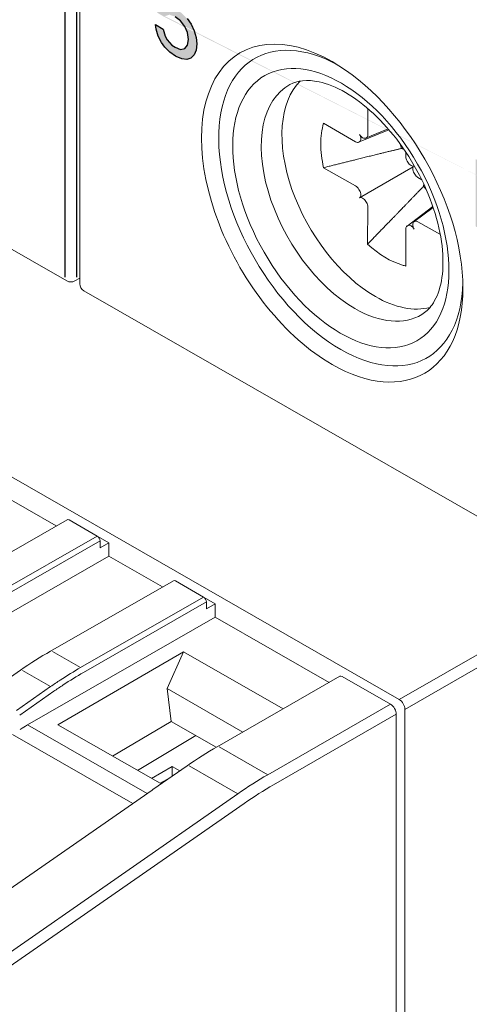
# Model space of a CAD drawing. Header units: millimetres. Extents: x -556 to 0, y -1 to 403.
# Tile 23 of 44: x -472 to -461, y 172 to 196. Entities that reach past the tile are written whole.
import ezdxf

# ---------------------------------------------------------------- set-up
doc = ezdxf.new("R2010")
doc.units = ezdxf.units.MM
doc.header["$LTSCALE"] = 3

# ---------------------------------------------------------------- blocks, each defined once
blk = doc.blocks.new('CGI0995-02')
h = blk.add_hatch(color=31)
h.dxf.hatch_style = 1
h.paths.add_polyline_path([(-467.42129948, 196.84453132), (-467.42129948, 196.64547568), (-468.06297117, 197.01352345), (-468.11935237, 196.58865646), (-468.00390516, 196.60330501), (-467.99316589, 196.60025546), (-467.86160976, 196.54967993), (-467.84013121, 196.54047058), (-467.69783581, 196.44019183), (-467.57701897, 196.31801998), (-467.47768067, 196.17706528), (-467.40250574, 196.01886767), (-467.35686382, 195.8496173), (-467.34343973, 195.69262583), (-467.35954864, 195.54013282), (-467.40250574, 195.42481101), (-467.47768067, 195.34974029), (-467.48841995, 195.34656936), (-467.58775824, 195.31335038), (-467.70857509, 195.32666368), (-467.84818567, 195.3849693), (-467.86429458, 195.394209), (-468.00390516, 195.4929478), (-468.12472201, 195.61511965), (-468.20526657, 195.72663325), (-468.29118078, 195.8878804), (-468.34219233, 196.05710042), (-468.35830125, 196.16897818), (-468.16499429, 196.05810186), (-468.11666755, 195.8842013), (-468.06834081, 195.79738758), (-467.95557842, 195.6673946), (-467.87234904, 195.61032546), (-467.7381081, 195.55820997), (-467.63608498, 195.57744802), (-467.56896451, 195.66335907), (-467.54748596, 195.80033121), (-467.56896451, 195.97127326), (-467.63340016, 196.12331107), (-467.74079292, 196.26266513), (-467.87234904, 196.36300458), (-468.00390516, 196.41046987), (-468.02538371, 196.41034848), (-468.13009165, 196.37709916), (-468.14888538, 196.36610709), (-468.31534414, 196.46158391), (-468.19989694, 197.29111647)])
h.paths.add_polyline_path([(-460.47772302, 191.20344975), (-460.47772302, 192.85813688), (-460.28835982, 192.74952261), (-460.28835982, 191.29028516), (-459.58507142, 190.88689551), (-459.58507142, 190.69315483), (-459.65431809, 190.73116409)])
h.paths.add_polyline_path([(-458.89446712, 191.9322585), (-458.81160139, 191.87997637), (-458.73694018, 191.82289559), (-458.67048351, 191.76006569), (-458.6114109, 191.69196653), (-458.56956781, 191.63374981), (-458.52198155, 191.54847749), (-458.48752253, 191.46218052), (-458.46454985, 191.3720168), (-458.45470442, 191.27987798), (-458.45470442, 191.2542156), (-458.46208849, 191.16910784), (-458.48342027, 191.10435611), (-458.49736796, 191.08289197), (-458.54249287, 191.04604429), (-458.60156547, 191.03240403), (-458.6253586, 191.03274479), (-458.55644057, 190.95519669), (-458.50064978, 190.87377257), (-458.45962714, 190.79321544), (-458.42844993, 190.70594947), (-458.41039997, 190.61575793), (-458.40383634, 190.52169964), (-458.40383634, 190.51694735), (-458.40875906, 190.43042781), (-458.42516812, 190.35905069), (-458.45224306, 190.30139494), (-458.48998389, 190.2565101), (-458.5367497, 190.22725682), (-458.59007913, 190.21127286), (-458.64915173, 190.20808764), (-458.71396751, 190.21770114), (-458.78616735, 190.24105456), (-458.86411037, 190.27720672), (-458.89446712, 190.29366818), (-458.97323059, 190.3445478), (-459.04543044, 190.40306818), (-459.11106667, 190.46732841), (-459.17095972, 190.54065045), (-459.2234687, 190.6201922), (-459.23003232, 190.63156061), (-459.27351632, 190.71638088), (-459.30797534, 190.80362831), (-459.33340938, 190.89330289), (-459.34817753, 190.98446344), (-459.35474115, 191.07852173), (-459.35474115, 191.09943181), (-459.17588244, 190.99684267), (-459.16767791, 190.89994228), (-459.14634614, 190.80881883), (-459.11270757, 190.72299245), (-459.09629852, 190.69267052), (-459.04460999, 190.61550027), (-458.98061467, 190.5483794), (-458.90595346, 190.49224907), (-458.88216033, 190.47860189), (-458.80421732, 190.44149928), (-458.73611973, 190.42715203), (-458.68032894, 190.43602146), (-458.67048351, 190.43987894), (-458.62864041, 190.47765852), (-458.60238592, 190.53673532), (-458.59336094, 190.61995144), (-458.59336094, 190.62565419), (-458.60320638, 190.71779301), (-458.63192223, 190.80649859), (-458.66966305, 190.87566876), (-458.72381294, 190.94569665), (-458.79026962, 191.00852656), (-458.86903309, 191.06320801), (-458.88216033, 191.07073749), (-458.94943746, 191.10647469), (-458.9748715, 191.1201126), (-458.98143512, 191.12292688), (-458.98061467, 191.30209293), (-458.95436018, 191.28608351), (-458.92154207, 191.26630936), (-458.83457407, 191.22212931), (-458.76483558, 191.20113813), (-458.7123266, 191.20143489), (-458.70904479, 191.20335435), (-458.6672017, 191.23543118), (-458.64669038, 191.30255442), (-458.64340856, 191.35199681), (-458.653254, 191.44603655), (-458.6844312, 191.53330253), (-458.70576298, 191.57310122), (-458.75991286, 191.64312912), (-458.82965135, 191.70403956), (-458.88462169, 191.73937108), (-458.96338516, 191.77599382), (-459.02820093, 191.78560733), (-459.07988946, 191.76868219), (-459.08070991, 191.76820232), (-459.11598938, 191.72760846), (-459.13814161, 191.66427778), (-459.14798704, 191.57868088), (-459.14798704, 191.55396896), (-459.32274349, 191.65420514), (-459.32274349, 191.66561064), (-459.31782077, 191.75403109), (-459.30387308, 191.82967137), (-459.27925949, 191.89159027), (-459.24562093, 191.93977853), (-459.20705964, 191.97278727), (-459.15455066, 191.99399411), (-459.09629852, 192.00050131), (-459.03066229, 191.99041721), (-458.95846244, 191.96516287)])
edge = h.paths.add_edge_path()
edge.add_line((-468.12926196, 196.37736262), (-468.14888538, 196.36610709))
edge.add_line((-459.07985178, 191.76869453), (-459.08070991, 191.76820232))
at = {"linetype": 'Continuous', "lineweight": 0, "extrusion": (-0.707107, -0.40558, 0.579228)}
for p, q in [((-462.3596321, 179.56158462), (-500.11913421, 201.21954528)), ((-470.21759854, 189.79141848), (-470.21759854, 199.18234606)), ((-470.54137118, 189.86127847), (-482.84502917, 196.91836677)), ((-463.94441378, 195.22103389), (-464.0071909, 195.25775094)), ((-463.13307064, 193.45891525), (-463.13460356, 194.10635256)), ((-464.22017109, 193.74024395), (-463.43063796, 193.28487423)), ((-463.35843572, 193.27409839), (-462.61317483, 193.58269431)), ((-462.63184488, 193.60430392), (-463.18665495, 193.37456943)), ((-463.18021351, 193.3777666), (-463.16546678, 193.38639166)), ((-463.35199427, 193.27729556), (-463.33724754, 193.28592061)), ((-462.19404849, 193.02867754), (-462.19430541, 192.92046163)), ((-463.33731708, 191.907217), (-462.01397944, 192.66728705)), ((-462.16190927, 192.81077472), (-462.14716254, 192.78523291)), ((-461.99011771, 192.69517079), (-461.98987003, 192.69531262)), ((-463.43063796, 192.19735607), (-464.22017109, 192.64770154)), ((-461.9901285, 192.51324488), (-461.97538178, 192.48770307)), ((-461.89673809, 192.4050654), (-461.80530319, 192.35291143)), ((-463.33724754, 192.0891766), (-463.35199427, 192.1147184)), ((-463.16546678, 191.79164676), (-463.18021351, 191.81718856)), ((-461.53110679, 191.69508408), (-462.1671558, 191.21252231)), ((-463.13523915, 190.76856432), (-463.13307064, 191.68195984)), ((-461.99537504, 191.31299336), (-461.52301537, 191.67136624)), ((-462.14716254, 191.22465487), (-462.16190927, 191.21602982)), ((-461.97538178, 191.32512592), (-461.9901285, 191.31650086)), ((-461.34638054, 191.00012401), (-461.89673809, 191.31754725)), ((-462.19430541, 191.14350623), (-462.19213689, 190.22762309)), ((-470.21759854, 189.93156735), (-470.34368243, 189.86052327)), ((-457.81344912, 182.56084229), (-470.11710711, 189.6179306)), ((-470.80074998, 183.8298045), (-473.60262991, 185.43689681)), ((-473.55723162, 182.24875159), (-470.53369803, 183.98297921)), ((-469.79166962, 183.58107834), (-470.48394375, 183.97815047)), ((-469.50634762, 183.41502663), (-469.77468651, 183.56893949)), ((-469.72096971, 183.46004096), (-469.71847965, 183.29335269)), ((-469.71847965, 183.29335269), (-469.50634762, 183.41502663)), ((-469.50634762, 183.41502663), (-469.50141058, 183.08453404)), ((-469.50141058, 183.08453404), (-474.12444721, 180.43286916)), ((-469.50141058, 183.08453404), (-468.18445489, 182.32915929)), ((-470.94093653, 180.74810637), (-467.91740294, 182.48233399)), ((-467.17537453, 182.08043313), (-467.86764866, 182.47750526)), ((-467.15839142, 182.06829428), (-466.89005253, 181.91438141)), ((-467.10467462, 181.95939574), (-467.10218456, 181.79270748)), ((-467.10218456, 181.79270748), (-466.89005253, 181.91438141)), ((-466.89005253, 181.91438141), (-466.88511549, 181.58388883)), ((-471.50815212, 178.93222395), (-466.88511549, 181.58388883)), ((-464.08323556, 179.97679652), (-466.88511549, 181.58388883)), ((-470.75760796, 178.93810107), (-467.66870207, 180.73547958)), ((-467.66870207, 180.73547958), (-468.07284269, 179.82606698)), ((-467.66870209, 180.73548031), (-465.21460641, 179.32786886)), ((-472.52301536, 179.69596712), (-471.68054829, 180.27980639)), ((-466.8397172, 178.3957436), (-463.81618361, 180.12997122)), ((-462.57176413, 179.43991068), (-463.76642933, 180.12514249)), ((-468.0728427, 179.82606771), (-466.20943296, 178.75725979)), ((-467.97199571, 179.02074036), (-468.07284269, 179.82606698)), ((-462.43034278, 169.77471581), (-462.43034278, 179.19496432)), ((-462.21821074, 179.31663825), (-462.21821074, 169.89638975)), ((-468.56497212, 177.24408525), (-471.50815212, 178.93222395)), ((-468.24521308, 177.4970513), (-470.75760797, 178.93810181)), ((-467.97199571, 179.02074036), (-469.41137166, 178.16593205)), ((-466.86100034, 178.38349956), (-467.97199574, 179.02074034)), ((-471.87771605, 178.69781379), (-468.91675656, 176.99947719)), ((-467.36016913, 178.66981103), (-468.79954483, 177.81500277)), ((-468.45694594, 177.61849622), (-467.94577567, 177.91169145)), ((-468.42179603, 177.34360435), (-467.57932896, 177.92744362)), ((-467.75771167, 177.80382237), (-467.94577567, 177.91169145)), ((-467.94577567, 177.91169145), (-467.94577567, 177.67349188)), ((-468.00173635, 177.63471049), (-468.24521308, 177.4970513)), ((-474.46236696, 173.14341985), (-468.44186313, 177.32968725))]:
    blk.add_line(p, q, dxfattribs=at)
at = {"color": 31, "extrusion": (-0.707107, -0.40558, 0.579228)}
for p, q in [((-470.58328397, 189.9536504), (-470.58328397, 199.34457797)), ((-470.30044126, 199.34457797), (-470.30044126, 189.9536504))]:
    blk.add_line(p, q, dxfattribs=at)
at = {"color": 31, "linetype": 'Continuous', "lineweight": 0, "extrusion": (-0.707107, -0.40558, 0.579228)}
for p, q in [((-452.23386299, 185.36948718), (-462.3596321, 179.56158462)), ((-462.21821074, 179.31663825), (-451.89244164, 185.2392561)), ((-472.81520321, 181.84685072), (-469.79166962, 183.58107834)), ((-469.72096971, 183.46004096), (-472.7445033, 181.72581333)), ((-470.19890812, 180.34620551), (-467.17537453, 182.08043313)), ((-467.10467462, 181.95939574), (-470.12820821, 180.22516812)), ((-470.89118225, 180.74327763), (-470.19890812, 180.34620551)), ((-471.63097948, 180.27484125), (-470.93736659, 179.87700124)), ((-471.77681949, 179.29134242), (-470.93736659, 179.87700124)), ((-470.85927541, 179.76065206), (-471.69865735, 179.17504274)), ((-462.57176413, 179.43991068), (-465.59529772, 177.70568306)), ((-465.45387636, 177.4607367), (-462.43034278, 179.19496432)), ((-465.59529772, 177.70568306), (-466.78996292, 178.39091487)), ((-467.52976015, 177.92247848), (-466.33442557, 177.23686274)), ((-473.21532224, 172.45233403), (-466.33442557, 177.23686274)), ((-466.17822166, 177.00129278), (-473.05911833, 172.21676407))]:
    blk.add_line(p, q, dxfattribs=at)
at = {"color": 31}
blk.add_lwpolyline([(-467.57701897, 196.31801998), (-467.47768067, 196.17706528), (-467.40250574, 196.01886767), (-467.35686382, 195.8496173), (-467.34343973, 195.69262583), (-467.35954864, 195.54013282), (-467.40250574, 195.42481101), (-467.47768067, 195.34974029), (-467.48841995, 195.34656936), (-467.58775824, 195.31335038), (-467.70857509, 195.32666368), (-467.84818567, 195.3849693), (-467.86429458, 195.394209), (-468.00390516, 195.4929478), (-468.12472201, 195.61511965), (-468.20526657, 195.72663325), (-468.29118078, 195.8878804), (-468.34219233, 196.05710042), (-468.35830125, 196.16897818), (-468.16499429, 196.05810186), (-468.11666755, 195.8842013), (-468.06834081, 195.79738758), (-467.95557842, 195.6673946), (-467.87234904, 195.61032546), (-467.7381081, 195.55820997), (-467.63608498, 195.57744802), (-467.56896451, 195.66335907), (-467.54748596, 195.80033121), (-467.56896451, 195.97127326), (-467.63340016, 196.12331107), (-467.74079292, 196.26266513), (-467.87234904, 196.36300458)], dxfattribs=at)
at = {"linetype": 'Continuous', "lineweight": 0}
for centre, start, end in [((-470.44186262, 190.03476635), 240.162433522, 299.39981313), ((-470.01759854, 189.79141848), 180, 240.162433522)]:
    blk.add_arc(centre, 0.2, start, end, dxfattribs=at)
for centre, major_axis, ratio, start_param, end_param in [((-463.79505887, 191.65228308), (-2.11455695, 3.68661754), 0.5792279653, 5.5272452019, 8.644282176), ((-464.0071909, 191.53060914), (2.2638198, -3.94684937), 0.5792279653, 2.3610968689, 5.5026895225), ((-464.00719091, 191.53060914), (2.2638198, -3.94684937), 0.5792279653, 5.5026895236, 8.6442821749), ((-463.44767584, 191.8515338), (1.62316917, -2.82990909), 0.5792279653, 3.1291893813, 5.5026895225), ((-462.94653073, 192.13897882), (-1.61701414, 2.81917812), 0.5792279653, 0.1550366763, 2.3610968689), ((-462.66368802, 192.30121074), (-1.14434847, 1.99511067), 0.5792279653, 0.496130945, 0.7903005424), ((-463.41619705, 193.42266372), (0.07856787, -0.13696417), 0.5760550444, 0.0048487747, 1.5756451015), ((-463.25916302, 193.51450971), (0.07856787, -0.13696417), 0.5760550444, 4.7172377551, 6.2880340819), ((-463.24441629, 193.52313477), (0.07856787, -0.13696417), 0.5760550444, 0.0048487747, 0.7902469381), ((-462.66368802, 192.30121074), (1.14434847, -1.99511067), 0.5792279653, 3.9318931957, 4.2260627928), ((-463.43094378, 193.41403867), (0.07856787, -0.13696417), 0.5760550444, 5.5026359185, 6.2880340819), ((-461.38950595, 193.03205155), (-0.69734262, 1.21577976), 0.5792279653, 1.0937905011, 1.1787389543), ((-462.08295976, 192.85695067), (0.0781247, -0.13622124), 0.5824183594, 3.9319478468, 4.7173460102), ((-462.06821303, 192.83140886), (0.0781247, -0.13622124), 0.5824183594, 4.7173460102, 6.288142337), ((-461.91117899, 192.55942083), (0.0781247, -0.13622124), 0.5824183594, 3.1465496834, 4.7173460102), ((-461.89643227, 192.53387902), (0.0781247, -0.13622124), 0.5824183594, 4.7173460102, 5.5027441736), ((-463.43094378, 192.06854245), (-0.0781247, 0.13622124), 0.5824183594, 4.7173460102, 5.5027441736), ((-461.38950595, 193.03205155), (-0.69734262, 1.21577976), 0.5792279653, 1.9726584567, 2.0478021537), ((-463.41619705, 192.04300065), (-0.0781247, 0.13622124), 0.5824183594, 3.1465496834, 4.7173460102), ((-463.25916302, 191.77101261), (-0.0781247, 0.13622124), 0.5824183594, 4.7173460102, 6.288142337), ((-463.24441629, 191.74547081), (-0.0781247, 0.13622124), 0.5824183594, 3.9319478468, 4.7173460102), ((-462.08295976, 191.07928671), (-0.07856787, 0.13696417), 0.5760550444, 0.0048487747, 0.7902469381), ((-462.06821303, 191.08791176), (-0.07856787, 0.13696417), 0.5760550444, 4.7172377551, 6.2880340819), ((-461.91117899, 191.17975775), (-0.07856787, 0.13696417), 0.5760550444, 0.0048487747, 1.5756451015), ((-461.89643227, 191.18838281), (-0.07856787, 0.13696417), 0.5760550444, 5.5026359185, 6.2880340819), ((-462.66368802, 192.30121074), (1.14434847, -1.99511067), 0.5792279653, 5.2085199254, 5.7395969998), ((-462.66368802, 192.30121074), (1.14434847, -1.99511067), 0.5792279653, 5.7395969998, 5.7968591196), ((-463.79505887, 191.65228308), (-2.11455695, 3.68661754), 0.5792279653, 2.3610968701, 3.8975327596), ((-462.94653074, 192.13897882), (-1.61701414, 2.81917812), 0.5792279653, 2.3610968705, 2.9865559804), ((-463.44767584, 191.8515338), (1.62316917, -2.82990909), 0.5792279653, 5.502689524, 6.2955885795), ((-470.48394375, 183.89623527), (-0.04975428, 0.08674394), 0.5792279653, 5.5026895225, 6.2831853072), ((-469.79166962, 183.49916314), (0.04975428, -0.08674394), 0.5792279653, 0.8077538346, 2.3610968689), ((-467.86764866, 182.39559005), (-0.04975428, 0.08674394), 0.5792279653, 5.5026895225, 6.2831853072), ((-467.17537453, 181.99851793), (0.04975428, -0.08674394), 0.5792279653, 0.8077538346, 2.3610968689), ((-463.76642933, 180.04322728), (-0.04975428, 0.08674394), 0.5792279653, 5.5026895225, 6.2831853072), ((-462.57176413, 179.27608027), (-0.09950856, 0.17348788), 0.5792279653, 3.9318931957, 5.5026895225), ((-462.3596321, 179.39775421), (0.09950856, -0.17348788), 0.5792279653, 0.7903005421, 2.3610968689), ((-471.44643915, 174.80106662), (2.42044473, 4.37554131), 0.5891475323, 0.7713721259, 0.8219052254), ((-461.33952821, 173.17285357), (10.02365903, 0.92459), 0.6370965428, 2.2949978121, 2.2978210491)]:
    blk.add_ellipse(centre, major_axis=major_axis, ratio=ratio, start_param=start_param, end_param=end_param, dxfattribs=at)
blk.add_ellipse((-463.79505887, 191.65228308), major_axis=(-1.87190269, 3.26356275), ratio=0.5792279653, dxfattribs=at)
at = {"color": 31, "linetype": 'Continuous', "lineweight": 0}
for centre, major_axis, ratio, start_param, end_param in [((-470.07671643, 172.08459879), (4.84226073, 8.75030596), 0.5890492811, 0.77146648, 0.842322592), ((-470.00601652, 172.04547661), (4.79248057, 8.66357178), 0.5891475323, 0.7713721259, 0.8429451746), ((-470.07671643, 172.08459879), (4.84226073, 8.75030596), 0.5890492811, 0.842322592, 0.8761862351), ((-470.00601652, 172.04547661), (4.79248057, 8.66357178), 0.5891475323, 0.8429451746, 0.876091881), ((-465.59529772, 169.51416262), (-4.97542812, -8.67439422), 0.5792279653, 3.9220884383, 4.0268081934), ((-465.45387636, 169.43304666), (4.87591956, 8.50090633), 0.5792279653, 0.7804957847, 0.8852155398)]:
    blk.add_ellipse(centre, major_axis=major_axis, ratio=ratio, start_param=start_param, end_param=end_param, dxfattribs=at)
at = {"linetype": 'Continuous', "lineweight": 0}
blk.add_open_spline([(-465.0503897, 194.69288629), (-464.86950346, 194.79155287), (-464.63545883, 194.8271065), (-464.13232917, 194.71792603), (-463.90917843, 194.63027155), (-463.45298893, 194.3656357), (-463.22084267, 194.1920073), (-462.76724908, 193.76915831), (-462.5460425, 193.51905677), (-462.14090367, 192.96620907), (-461.95746914, 192.6629854), (-461.65046809, 192.03740142), (-461.52705263, 191.71509538), (-461.35295121, 191.08993556), (-461.30173372, 190.78703303), (-461.27107338, 190.2368868), (-461.29070482, 189.98919005), (-461.38581882, 189.57049556), (-461.46119392, 189.40129466), (-461.62576813, 189.16794731), (-461.70993017, 189.09035154), (-461.80430106, 189.03350345)], degree=3, knots=[3.944296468, 3.944296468, 3.944296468, 3.944296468, 4.4137908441, 4.4137908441, 4.7180207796, 4.7180207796, 5.0126182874, 5.0126182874, 5.3114884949, 5.3114884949, 5.6138245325, 5.6138245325, 5.9165910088, 5.9165910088, 6.2165897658, 6.2165897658, 6.5119371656, 6.5119371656, 6.8100487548, 6.8100487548, 7.061082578, 7.061082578, 7.061082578, 7.061082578], dxfattribs=at)
for points, weights in [([(-462.91883534, 192.97230335), (-463.46520283, 192.83684901), (-464.22017109, 192.64770154)], [1.04355157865, 1.07248297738, 1.07417456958]), ([(-462.3067353, 193.12331658), (-462.58248155, 193.05569151), (-462.91883534, 192.97230335)], [1, 1.02650444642, 1.04355157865]), ([(-462.24655057, 193.10619134), (-462.27594512, 193.11457791), (-462.3067353, 193.12331658)], [1.03340614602, 1.01685975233, 1]), ([(-461.85518329, 192.09090902), (-461.80899992, 192.13887685), (-461.7648643, 192.18477848)], [1.01119810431, 1.00582765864, 1]), ([(-461.7648643, 192.18477848), (-461.75786401, 192.21281966), (-461.7511813, 192.23973134)], [1, 1.01516130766, 1.03006921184]), ([(-462.20225354, 191.73116049), (-462.01515914, 191.92475195), (-461.85518329, 192.09090902)], [1.04355157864, 1.03025268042, 1.01119810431]), ([(-463.13523915, 190.76856432), (-462.59324557, 191.32659082), (-462.20225354, 191.73116049)], [1.07417456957, 1.07248297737, 1.04355157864])]:
    blk.add_rational_spline(points, weights, degree=2, dxfattribs=at)
for points in [[(-471.68054829, 180.27980639), (-471.43492969, 180.45002288), (-471.1877332, 180.60654962), (-470.94093653, 180.74810637)], [(-467.57932896, 177.92744362), (-467.33371036, 178.09766011), (-467.08651387, 178.25418685), (-466.8397172, 178.3957436)]]:
    blk.add_open_spline(points, degree=3, dxfattribs=at)

msp = doc.modelspace()

# ---------------------------------------------------------------- block references
msp.add_blockref('CGI0995-02', (0, 0))

doc.saveas('drawing.dxf')
